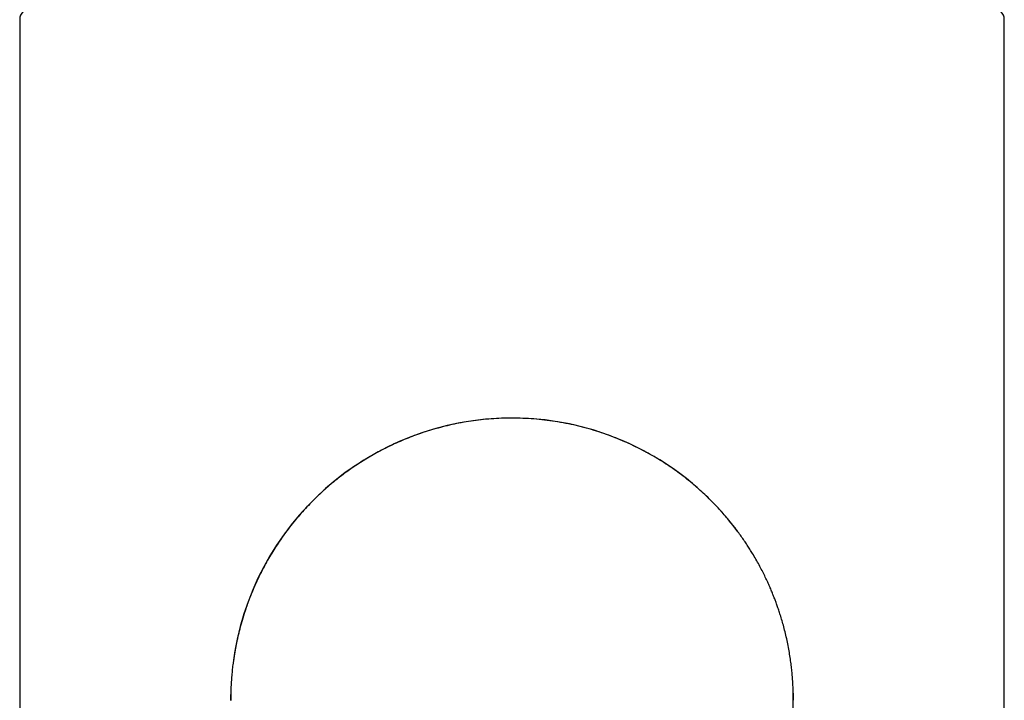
# Model space of a CAD drawing. Header units: millimetres. Extents: x 8 to 932, y 12 to 940.
# Tile 46 of 62: x 387 to 429, y 859 to 888. Entities that reach past the tile are written whole.
import ezdxf

# ---------------------------------------------------------------- set-up
doc = ezdxf.new("R2010")
doc.units = ezdxf.units.MM

msp = doc.modelspace()

# ---------------------------------------------------------------- linework, layer by layer
at = {"color": 7, "linetype": 'Continuous', "lineweight": 30}
for p, q in [((387.094, 888.37), (387.094, 728.87)), ((429.094, 728.87), (429.094, 888.37)), ((420.092, 859.622), (420.094, 859.37))]:
    msp.add_line(p, q, dxfattribs=at)
at = {"color": 7, "linetype": 'Continuous', "lineweight": 30, "flags": 128}
msp.add_lwpolyline([(396.094, 859.37), (396.094, 859.37), (396.096, 859.569)], dxfattribs=at)
at = {"color": 7, "linetype": 'Continuous', "lineweight": 30}
for centre, radius, start, end in [((387.594, 888.37), 0.5, 90, 180), ((428.594, 888.37), 0.5, 360, 90), ((408.094, 859.37), 12, 90, 173.02), ((408.094, 859.37), 12, 36.5733, 90)]:
    msp.add_arc(centre, radius, start, end, dxfattribs=at)
for points, knots in [([(408.094, 871.366), (407.946, 871.364), (407.65, 871.361), (407.21, 871.336), (406.776, 871.296), (406.349, 871.241), (405.933, 871.172), (405.528, 871.091), (405.135, 870.998), (404.753, 870.893), (404.38, 870.779), (404.016, 870.654), (403.663, 870.52), (403.322, 870.378), (402.996, 870.231), (402.684, 870.079), (402.388, 869.924), (402.107, 869.767), (401.839, 869.608), (401.583, 869.448), (401.34, 869.286), (401.108, 869.124), (400.889, 868.963), (400.683, 868.805), (400.491, 868.651), (400.31, 868.5), (400.136, 868.348), (399.963, 868.193), (399.762, 868.003), (399.532, 867.776), (399.278, 867.509), (399.027, 867.228), (398.781, 866.935), (398.54, 866.628), (398.319, 866.326), (398.117, 866.031), (397.932, 865.745), (397.753, 865.45), (397.593, 865.168), (397.452, 864.902), (397.327, 864.654), (397.209, 864.406), (397.099, 864.16), (396.997, 863.92), (396.904, 863.685), (396.819, 863.457), (396.742, 863.238), (396.672, 863.028), (396.609, 862.827), (396.553, 862.636), (396.503, 862.453), (396.457, 862.277), (396.415, 862.108), (396.378, 861.947), (396.346, 861.795), (396.316, 861.65), (396.286, 861.493), (396.255, 861.315), (396.223, 861.113), (396.192, 860.89), (396.163, 860.646), (396.137, 860.381), (396.12, 860.153), (396.11, 859.971), (396.104, 859.841), (396.1, 859.728), (396.097, 859.632), (396.096, 859.57), (396.095, 859.533), (396.095, 859.522), (396.095, 859.515), (396.095, 859.508), (396.095, 859.498), (396.095, 859.487), (396.095, 859.475), (396.095, 859.46), (396.095, 859.443), (396.094, 859.423), (396.094, 859.401), (396.094, 859.377), (396.094, 859.352), (396.094, 859.291), (396.094, 859.366), (396.094, 859.363), (396.094, 859.368), (396.094, 859.37)], [0, 0, 0, 0, 0.021266, 0.042329, 0.06316, 0.083729, 0.104008, 0.123618, 0.142897, 0.161824, 0.180376, 0.198857, 0.216908, 0.234509, 0.251642, 0.268291, 0.284156, 0.299529, 0.314395, 0.328746, 0.342819, 0.35634, 0.369301, 0.381695, 0.393519, 0.404576, 0.415513, 0.426602, 0.437845, 0.455169, 0.472841, 0.490856, 0.509207, 0.527889, 0.546891, 0.563094, 0.579509, 0.596129, 0.612947, 0.626293, 0.639751, 0.653153, 0.666067, 0.6787, 0.690819, 0.702433, 0.71355, 0.72418, 0.734156, 0.743681, 0.752767, 0.761425, 0.769814, 0.777786, 0.785357, 0.792544, 0.799566, 0.809099, 0.819037, 0.829383, 0.841638, 0.854419, 0.867723, 0.874364, 0.880592, 0.886408, 0.890501, 0.894366, 0.895297, 0.895757, 0.895991, 0.896267, 0.897035, 0.898162, 0.899676, 0.901586, 0.904758, 0.908649, 0.913262, 0.918597, 0.924654, 0.931433, 0.954358, 0.977283, 1, 1, 1, 1]), ([(420.094, 859.323), (420.094, 859.332), (420.094, 859.349), (420.094, 859.374), (420.094, 859.396), (420.094, 859.417), (420.094, 859.437), (420.094, 859.454), (420.094, 859.47), (420.093, 859.485), (420.093, 859.498), (420.093, 859.509), (420.093, 859.517), (420.093, 859.525), (420.093, 859.536), (420.093, 859.552), (420.092, 859.581), (420.091, 859.636), (420.089, 859.712), (420.086, 859.803), (420.082, 859.903), (420.076, 860.016), (420.069, 860.142), (420.057, 860.308), (420.039, 860.515), (420.013, 860.761), (419.979, 861.021), (419.938, 861.296), (419.887, 861.585), (419.828, 861.879), (419.761, 862.171), (419.689, 862.452), (419.615, 862.717), (419.543, 862.955), (419.474, 863.167), (419.409, 863.356), (419.346, 863.531), (419.285, 863.692), (419.221, 863.856), (419.15, 864.03), (419.067, 864.222), (418.975, 864.425), (418.873, 864.641), (418.759, 864.868), (418.635, 865.103), (418.5, 865.344), (418.369, 865.567), (418.244, 865.77), (418.126, 865.952), (418.002, 866.137), (417.871, 866.326), (417.731, 866.518), (417.581, 866.716), (417.419, 866.921), (417.243, 867.133), (417.052, 867.353), (416.845, 867.58), (416.62, 867.813), (416.379, 868.049), (416.121, 868.288), (415.846, 868.529), (415.553, 868.769), (415.254, 868.999), (414.949, 869.218), (414.642, 869.425), (414.32, 869.627), (413.983, 869.824), (413.634, 870.013), (413.273, 870.193), (412.901, 870.364), (412.516, 870.524), (412.117, 870.674), (411.703, 870.813), (411.276, 870.939), (410.838, 871.051), (410.391, 871.147), (409.939, 871.226), (409.483, 871.288), (409.024, 871.332), (408.56, 871.361), (408.25, 871.364), (408.094, 871.366)], [0, 0, 0, 0, 0.006803, 0.012936, 0.018397, 0.023187, 0.027306, 0.030756, 0.033539, 0.035664, 0.037149, 0.037879, 0.038147, 0.038603, 0.039061, 0.03979, 0.04112, 0.043585, 0.048276, 0.052781, 0.057586, 0.063703, 0.070252, 0.077043, 0.089435, 0.102173, 0.11526, 0.129911, 0.144986, 0.160487, 0.176177, 0.191135, 0.205257, 0.218528, 0.229472, 0.239747, 0.249352, 0.258288, 0.26656, 0.277011, 0.287883, 0.299194, 0.311811, 0.324954, 0.338632, 0.352854, 0.367626, 0.378494, 0.389646, 0.401084, 0.41281, 0.42503, 0.437749, 0.451181, 0.465324, 0.480178, 0.496063, 0.512682, 0.530028, 0.548094, 0.566871, 0.586348, 0.606512, 0.625043, 0.644095, 0.663654, 0.683704, 0.704228, 0.724829, 0.745849, 0.767269, 0.789064, 0.811618, 0.834511, 0.857715, 0.881199, 0.904935, 0.928461, 0.952168, 0.976025, 1, 1, 1, 1]), ([(420.094, 859.37), (420.094, 859.369), (420.094, 859.367), (420.094, 859.351), (420.094, 859.333), (420.094, 859.323)], [0, 0, 0, 0, 0.331305, 0.665654, 1, 1, 1, 1]), ([(420.094, 848.37), (420.094, 848.504), (420.094, 848.77), (420.094, 849.159), (420.094, 849.536), (420.094, 849.901), (420.094, 850.253), (420.094, 850.613), (420.094, 850.979), (420.094, 851.35), (420.094, 851.704), (420.094, 852.046), (420.094, 852.374), (420.094, 852.69), (420.094, 852.991), (420.094, 853.277), (420.094, 853.549), (420.094, 853.808), (420.094, 854.053), (420.094, 854.285), (420.094, 854.505), (420.094, 854.712), (420.094, 854.909), (420.094, 855.093), (420.094, 855.265), (420.094, 855.426), (420.094, 855.578), (420.094, 855.74), (420.094, 855.912), (420.094, 856.098), (420.094, 856.278), (420.094, 856.455), (420.094, 856.662), (420.094, 856.896), (420.094, 857.151), (420.094, 857.394), (420.094, 857.588), (420.094, 857.74), (420.094, 857.853), (420.094, 857.962), (420.094, 858.068), (420.094, 858.171), (420.094, 858.275), (420.094, 858.38), (420.094, 858.488), (420.094, 858.593), (420.094, 858.696), (420.094, 858.795), (420.094, 858.889), (420.094, 858.975), (420.094, 859.053), (420.094, 859.123), (420.094, 859.186), (420.094, 859.241), (420.094, 859.288), (420.094, 859.312), (420.094, 859.323)], [0, 0, 0, 0, 0.021599, 0.042797, 0.063592, 0.083986, 0.103978, 0.123568, 0.14614, 0.168154, 0.18961, 0.210507, 0.231254, 0.251421, 0.271006, 0.29001, 0.308432, 0.326273, 0.343533, 0.360176, 0.37624, 0.391726, 0.406632, 0.42096, 0.434468, 0.447418, 0.45981, 0.471643, 0.487772, 0.503858, 0.520015, 0.536245, 0.552546, 0.578628, 0.604893, 0.63134, 0.657969, 0.671991, 0.686062, 0.700184, 0.714355, 0.728577, 0.743084, 0.759584, 0.776789, 0.794699, 0.813313, 0.832633, 0.852657, 0.873386, 0.893008, 0.913221, 0.934027, 0.955426, 0.977417, 1, 1, 1, 1])]:
    msp.add_open_spline(points, degree=3, knots=knots, dxfattribs=at)

doc.saveas('drawing.dxf')
